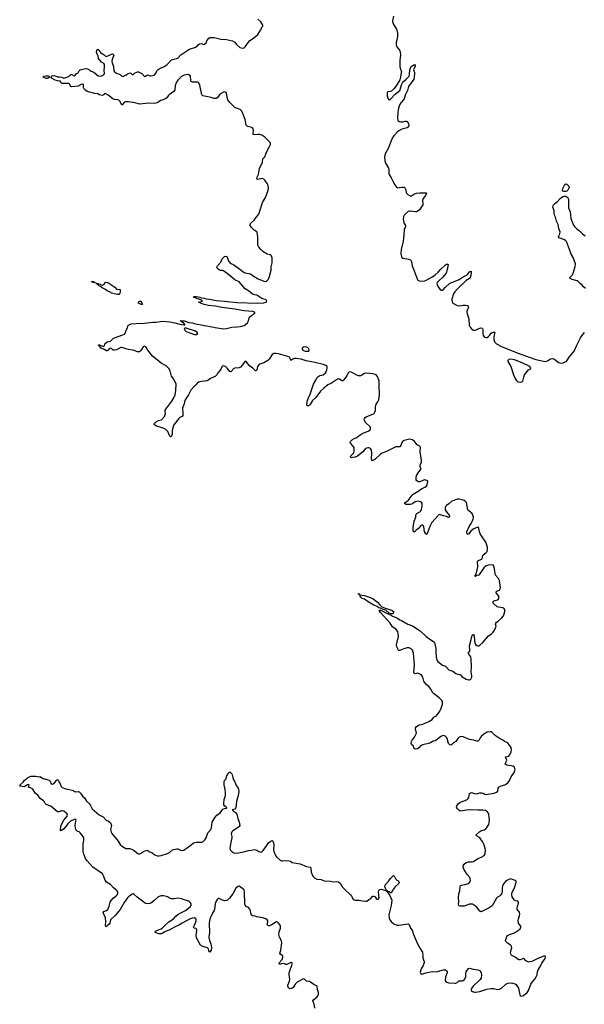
# Model space of a CAD drawing. Header units: inches. Extents: x 2221556 to 2384305, y 723442 to 892241.
# Tile 3 of 53: x 2237902 to 2248785, y 733164 to 752135. Entities that reach past the tile are written whole.
import ezdxf

# ---------------------------------------------------------------- set-up
doc = ezdxf.new("R2010")
doc.units = ezdxf.units.IN
doc.header["$MEASUREMENT"] = 0
for name, color, linetype in [('C2733', 7, 'Continuous'), ('C2734', 7, 'Continuous'), ('C2735', 7, 'Continuous'), ('C2743', 7, 'Continuous'), ('C2744', 7, 'Continuous'), ('C2745', 7, 'Continuous')]:
    doc.layers.add(name, color=color, linetype=linetype)

msp = doc.modelspace()

# ---------------------------------------------------------------- linework, layer by layer
at = {"layer": 'C2733', "color": 6, "elevation": 200}
msp.add_lwpolyline([(2240000, 735233), (2239983, 735217), (2239916, 735124), (2239837, 734990), (2239805, 734955), (2239750, 734878), (2239652, 734790), (2239639, 734730), (2239629, 734710), (2239585, 734675), (2239570, 734656), (2239560, 734660), (2239553, 734673), (2239564, 734750), (2239559, 734830), (2239528, 734888), (2239514, 734930), (2239525, 734950), (2239577, 734970), (2239599, 734990), (2239624, 735056), (2239645, 735130), (2239671, 735170), (2239706, 735210), (2239755, 735245), (2239781, 735270), (2239792, 735290), (2239792, 735330), (2239776, 735356), (2239710, 735408), (2239650, 735472), (2239574, 735514), (2239550, 735555), (2239520, 735640), (2239495, 735675), (2239310, 735807), (2239200, 735930), (2239172, 735970), (2239136, 736056), (2239128, 736108), (2239128, 736250), (2239139, 736330), (2239136, 736370), (2239121, 736401), (2239070, 736470), (2239050, 736484), (2239010, 736498), (2238995, 736510), (2238986, 736526), (2238976, 736570), (2238973, 736610), (2238977, 736663), (2238990, 736710), (2238983, 736723), (2238970, 736731), (2238950, 736725), (2238879, 736690), (2238824, 736636), (2238790, 736587), (2238750, 736545), (2238710, 736512), (2238690, 736505), (2238688, 736528), (2238696, 736590), (2238708, 736630), (2238752, 736710), (2238815, 736790), (2238823, 736810), (2238820, 736830), (2238816, 736836), (2238750, 736885), (2238730, 736892), (2238710, 736890), (2238655, 736870), (2238630, 736873), (2238502, 736982), (2238410, 737013), (2238393, 737030), (2238376, 737070), (2238364, 737084), (2238294, 737130), (2238252, 737192), (2238202, 737230), (2238158, 737310), (2238110, 737337), (2238066, 737350), (2238078, 737362), (2238086, 737386), (2238076, 737396), (2238050, 737394), (2237990, 737355), (2237910, 737365), (2237902, 737370), (2237909, 737390), (2237970, 737441), (2237996, 737484), (2238034, 737506), (2238050, 737525), (2238070, 737538), (2238123, 737557), (2238210, 737561), (2238270, 737547), (2238291, 737550), (2238356, 737516), (2238470, 737481), (2238490, 737465), (2238510, 737411), (2238530, 737403), (2238550, 737411), (2238575, 737430), (2238610, 737478), (2238630, 737498), (2238650, 737475), (2238658, 737450), (2238682, 737410), (2238700, 737360), (2238722, 737342), (2238790, 737317), (2238912, 737290), (2238930, 737283), (2238950, 737267), (2238970, 737261), (2238990, 737259), (2239030, 737267), (2239050, 737259), (2239075, 737235), (2239110, 737177), (2239150, 737144), (2239190, 737076), (2239250, 737026), (2239263, 737010), (2239296, 736930), (2239436, 736816), (2239510, 736773), (2239569, 736709), (2239611, 736690), (2239650, 736659), (2239666, 736630), (2239670, 736610), (2239653, 736530), (2239663, 736483), (2239675, 736455), (2239802, 736310), (2239841, 736241), (2239883, 736203), (2239950, 736165), (2240000, 736164)], dxfattribs=at)
at = {"layer": 'C2734', "color": 6, "elevation": 200}
for points in [[(2239334, 747066), (2239310, 747070), (2239303, 747083), (2239289, 747090), (2239307, 747093), (2239322, 747090), (2239324, 747084), (2239354, 747070), (2239350, 747069)], [(2239790, 746936), (2239830, 746942), (2239838, 746930), (2239836, 746890), (2239830, 746864), (2239810, 746838), (2239783, 746837), (2239670, 746867), (2239658, 746878), (2239590, 746910), (2239544, 746944), (2239493, 746970), (2239457, 746997), (2239426, 747010), (2239419, 747019), (2239399, 747030), (2239399, 747039), (2239389, 747049), (2239368, 747052), (2239410, 747051), (2239423, 747043), (2239450, 747039), (2239470, 747026), (2239490, 747023), (2239510, 747027), (2239524, 747035), (2239554, 747070), (2239565, 747075), (2239603, 747070), (2239739, 746979), (2239770, 746941)]]:
    msp.add_lwpolyline(points, close=True, dxfattribs=at)
msp.add_lwpolyline([(2240000, 745783), (2239950, 745790), (2239895, 745815), (2239870, 745821), (2239850, 745821), (2239770, 745777), (2239730, 745765), (2239704, 745770), (2239670, 745799), (2239650, 745804), (2239625, 745795), (2239607, 745770), (2239590, 745757), (2239570, 745756), (2239524, 745784), (2239490, 745792), (2239470, 745807), (2239443, 745843), (2239429, 745850), (2239424, 745870), (2239442, 745870), (2239510, 745835), (2239534, 745850), (2239544, 745890), (2239550, 745898), (2239589, 745930), (2239650, 745943), (2239701, 745990), (2239730, 746008), (2239890, 746061), (2239922, 746078), (2239939, 746101), (2239956, 746150), (2239982, 746198), (2239996, 746250), (2240000, 746252)], dxfattribs=at)
at = {"layer": 'C2735', "color": 6, "elevation": 200}
msp.add_lwpolyline([(2240000, 750550), (2239990, 750551), (2239950, 750553), (2239930, 750550), (2239918, 750542), (2239870, 750489), (2239837, 750557), (2239810, 750582), (2239790, 750590), (2239730, 750598), (2239695, 750610), (2239610, 750680), (2239550, 750715), (2239532, 750708), (2239522, 750690), (2239490, 750677), (2239442, 750690), (2239406, 750706), (2239350, 750712), (2239204, 750750), (2239149, 750790), (2239133, 750830), (2239130, 750878), (2239114, 750895), (2239090, 750889), (2239026, 750854), (2238903, 750843), (2238884, 750850), (2238868, 750888), (2238850, 750904), (2238723, 750903), (2238709, 750910), (2238702, 750922), (2238689, 750930), (2238686, 750950), (2238630, 750955), (2238588, 750968), (2238514, 751010), (2238506, 751030), (2238530, 751053), (2238570, 751057), (2238630, 751034), (2238670, 751037), (2238710, 751030), (2238750, 751011), (2238850, 751038), (2238890, 751082), (2238910, 751078), (2238950, 751056), (2238973, 751067), (2239000, 751100), (2239030, 751112), (2239049, 751150), (2239069, 751170), (2239170, 751196), (2239210, 751190), (2239250, 751170), (2239259, 751159), (2239282, 751142), (2239330, 751123), (2239414, 751054), (2239453, 751047), (2239485, 751055), (2239510, 751068), (2239530, 751087), (2239535, 751105), (2239530, 751150), (2239538, 751230), (2239537, 751270), (2239527, 751290), (2239479, 751319), (2239424, 751390), (2239413, 751430), (2239387, 751490), (2239384, 751510), (2239390, 751539), (2239410, 751565), (2239430, 751552), (2239439, 751530), (2239460, 751500), (2239483, 751483), (2239510, 751473), (2239530, 751461), (2239554, 751434), (2239570, 751426), (2239590, 751431), (2239670, 751471), (2239690, 751475), (2239710, 751458), (2239715, 751450), (2239713, 751430), (2239687, 751373), (2239680, 751330), (2239683, 751303), (2239711, 751230), (2239719, 751150), (2239730, 751130), (2239770, 751104), (2239840, 751080), (2239870, 751046), (2239890, 751041), (2239930, 751061), (2239950, 751066), (2239978, 751090), (2240000, 751099)], dxfattribs=at)
msp.add_lwpolyline([(2238430, 751004), (2238410, 751005), (2238355, 751030), (2238358, 751042), (2238366, 751050), (2238410, 751056), (2238454, 751054), (2238465, 751050), (2238482, 751030), (2238450, 751009)], close=True, dxfattribs=at)
at = {"layer": 'C2743', "color": 6, "elevation": 200}
for points in [[(2240000, 736164), (2240024, 736164), (2240090, 736137), (2240110, 736127), (2240161, 736081), (2240190, 736066), (2240210, 736065), (2240230, 736071), (2240290, 736111), (2240350, 736131), (2240370, 736125), (2240402, 736102), (2240450, 736087), (2240494, 736050), (2240517, 736037), (2240550, 736027), (2240590, 736027), (2240627, 736033), (2240750, 736068), (2240789, 736090), (2240850, 736137), (2240930, 736159), (2240950, 736159), (2240990, 736137), (2241030, 736125), (2241067, 736133), (2241206, 736234), (2241250, 736274), (2241310, 736290), (2241410, 736288), (2241430, 736296), (2241470, 736334), (2241494, 736370), (2241531, 736470), (2241590, 736539), (2241606, 736610), (2241614, 736670), (2241669, 736771), (2241704, 736810), (2241767, 736853), (2241816, 736924), (2241850, 736937), (2241890, 736941), (2241894, 736946), (2241895, 736950), (2241850, 736990), (2241839, 737010), (2241836, 737030), (2241841, 737110), (2241866, 737190), (2241871, 737230), (2241865, 737310), (2241845, 737390), (2241840, 737450), (2241850, 737476), (2241881, 737510), (2241893, 737570), (2241924, 737610), (2241930, 737631), (2241950, 737645), (2241990, 737605), (2242000, 737590), (2242010, 737531), (2242024, 737490), (2242042, 737462), (2242070, 737391), (2242111, 737330), (2242117, 737310), (2242124, 737270), (2242121, 737210), (2242080, 737070), (2242071, 736949), (2242050, 736921), (2241998, 736910), (2242007, 736907), (2242017, 736890), (2242039, 736879), (2242071, 736851), (2242088, 736828), (2242106, 736746), (2242135, 736670), (2242142, 736610), (2242131, 736590), (2242111, 736570), (2242010, 736509), (2241991, 736490), (2241982, 736470), (2241980, 736450), (2241994, 736394), (2241993, 736370), (2241970, 736289), (2241953, 736173), (2241962, 736142), (2241990, 736105), (2242030, 736082), (2242090, 736078), (2242218, 736102), (2242310, 736125), (2242370, 736132), (2242430, 736144), (2242470, 736133), (2242510, 736106), (2242550, 736097), (2242570, 736104), (2242590, 736119), (2242653, 736207), (2242690, 736270), (2242730, 736302), (2242770, 736319), (2242784, 736304), (2242794, 736274), (2242798, 736230), (2242796, 736144), (2242802, 736110), (2242830, 736034), (2242850, 736002), (2242923, 735943), (2242950, 735930), (2242970, 735927), (2243050, 735932), (2243090, 735929), (2243119, 735919), (2243156, 735896), (2243310, 735870), (2243430, 735822), (2243503, 735803), (2243514, 735790), (2243517, 735710), (2243550, 735631), (2243582, 735602), (2243630, 735572), (2243710, 735567), (2243770, 735542), (2243890, 735535), (2243950, 735524), (2244012, 735532), (2244050, 735523), (2244086, 735490), (2244104, 735444), (2244121, 735421), (2244170, 735378), (2244278, 735270), (2244296, 735250), (2244330, 735190), (2244350, 735178), (2244370, 735173), (2244448, 735168), (2244510, 735155), (2244570, 735149), (2244590, 735154), (2244630, 735184), (2244670, 735204), (2244710, 735245), (2244730, 735249), (2244751, 735232), (2244770, 735202), (2244790, 735190), (2244810, 735191), (2244830, 735214), (2244820, 735330), (2244825, 735355), (2244845, 735375), (2244870, 735380), (2244957, 735357), (2244961, 735350), (2244979, 735341), (2244982, 735350), (2244965, 735365), (2244967, 735370), (2244947, 735407), (2244942, 735430), (2244945, 735455), (2244954, 735470), (2245020, 735540), (2245050, 735590), (2245110, 735646), (2245128, 735628), (2245150, 735578), (2245170, 735558), (2245192, 735550), (2245210, 735532), (2245218, 735510), (2245211, 735490), (2245136, 735424), (2245119, 735401), (2245084, 735350), (2245070, 735309), (2245050, 735309), (2245024, 735330), (2244990, 735344), (2244981, 735339), (2244982, 735330), (2245039, 735259), (2245074, 735170), (2245062, 735070), (2245018, 734890), (2245024, 734824), (2245038, 734790), (2245062, 734762), (2245116, 734716), (2245170, 734688), (2245212, 734688), (2245390, 734713), (2245410, 734701), (2245435, 734630), (2245466, 734590), (2245476, 734570), (2245491, 734510), (2245568, 734330), (2245619, 734239), (2245656, 734190), (2245664, 734170), (2245674, 734090), (2245674, 734050), (2245695, 733990), (2245695, 733970), (2245692, 733950), (2245676, 733910), (2245638, 733850), (2245631, 733830), (2245622, 733782), (2245631, 733751), (2245650, 733746), (2245730, 733773), (2245850, 733797), (2245930, 733792), (2246070, 733826), (2246106, 733825), (2246131, 733810), (2246142, 733790), (2246144, 733770), (2246108, 733690), (2246103, 733630), (2246110, 733612), (2246138, 733590), (2246175, 733575), (2246290, 733569), (2246310, 733573), (2246335, 733585), (2246363, 733617), (2246430, 733616), (2246450, 733620), (2246470, 733633), (2246490, 733661), (2246502, 733690), (2246502, 733750), (2246510, 733790), (2246550, 733856), (2246570, 733861), (2246643, 733843), (2246730, 733831), (2246770, 733814), (2246797, 733770), (2246802, 733730), (2246794, 733670), (2246770, 733636), (2246642, 733510), (2246611, 733470), (2246601, 733450), (2246606, 733430), (2246630, 733408), (2246670, 733395), (2246690, 733395), (2246770, 733411), (2246905, 733455), (2246990, 733471), (2247034, 733470), (2247110, 733446), (2247150, 733456), (2247186, 733474), (2247270, 733551), (2247310, 733571), (2247375, 733575), (2247410, 733571), (2247450, 733558), (2247470, 733545), (2247493, 733513), (2247513, 733473), (2247531, 733410), (2247543, 733343), (2247551, 733331), (2247570, 733321), (2247610, 733334), (2247686, 733394), (2247710, 733427), (2247754, 733550), (2247784, 733596), (2247831, 733650), (2247859, 733690), (2247878, 733730), (2247885, 733790), (2247895, 733825), (2247944, 733910), (2247963, 733957), (2248030, 734049), (2248039, 734070), (2248032, 734092), (2248003, 734090), (2247890, 734044), (2247770, 733987), (2247730, 733979), (2247710, 733978), (2247670, 733994), (2247649, 734010), (2247630, 734036), (2247610, 734045), (2247550, 734021), (2247530, 734021), (2247510, 734028), (2247450, 734070), (2247390, 734104), (2247378, 734118), (2247370, 734130), (2247365, 734170), (2247383, 734230), (2247385, 734250), (2247379, 734279), (2247373, 734293), (2247355, 734310), (2247302, 734342), (2247272, 734372), (2247266, 734390), (2247269, 734410), (2247290, 734468), (2247307, 734490), (2247341, 734510), (2247436, 734544), (2247516, 734590), (2247550, 734618), (2247561, 734650), (2247559, 734670), (2247529, 734709), (2247519, 734730), (2247511, 734770), (2247513, 734810), (2247536, 734870), (2247542, 734910), (2247536, 734936), (2247493, 734990), (2247490, 735008), (2247497, 735050), (2247514, 735110), (2247514, 735134), (2247503, 735150), (2247450, 735159), (2247430, 735174), (2247397, 735237), (2247386, 735270), (2247386, 735294), (2247395, 735325), (2247436, 735410), (2247471, 735510), (2247470, 735536), (2247453, 735550), (2247370, 735579), (2247330, 735568), (2247290, 735548), (2247267, 735530), (2247232, 735490), (2247209, 735449), (2247200, 735410), (2247202, 735330), (2247190, 735295), (2247174, 735270), (2247152, 735248), (2247114, 735226), (2247094, 735206), (2247010, 735064), (2246950, 735023), (2246810, 734950), (2246790, 734947), (2246770, 734960), (2246704, 735044), (2246670, 735070), (2246630, 735093), (2246610, 735096), (2246570, 735092), (2246470, 735056), (2246432, 735052), (2246392, 735052), (2246370, 735061), (2246363, 735070), (2246361, 735090), (2246364, 735130), (2246360, 735230), (2246367, 735290), (2246385, 735350), (2246392, 735428), (2246401, 735450), (2246418, 735462), (2246490, 735469), (2246548, 735492), (2246572, 735510), (2246586, 735530), (2246591, 735550), (2246586, 735590), (2246576, 735610), (2246524, 735664), (2246461, 735770), (2246447, 735810), (2246450, 735830), (2246470, 735864), (2246506, 735894), (2246550, 735907), (2246610, 735909), (2246650, 735918), (2246670, 735928), (2246730, 735976), (2246827, 736013), (2246851, 736028), (2246860, 736040), (2246872, 736068), (2246877, 736130), (2246872, 736170), (2246849, 736250), (2246828, 736290), (2246771, 736371), (2246750, 736386), (2246704, 736410), (2246698, 736430), (2246770, 736496), (2246792, 736508), (2246855, 736525), (2246891, 736549), (2246944, 736630), (2246953, 736667), (2246956, 736710), (2246952, 736772), (2246942, 736830), (2246918, 736870), (2246878, 736898), (2246830, 736907), (2246730, 736903), (2246610, 736911), (2246515, 736905), (2246390, 736888), (2246364, 736904), (2246338, 736930), (2246328, 736950), (2246324, 736970), (2246326, 736990), (2246352, 737028), (2246387, 737053), (2246414, 737066), (2246490, 737090), (2246529, 737111), (2246548, 737130), (2246557, 737150), (2246573, 737227), (2246590, 737241), (2246610, 737244), (2246670, 737224), (2246710, 737219), (2246770, 737236), (2246810, 737241), (2246835, 737235), (2246870, 737212), (2246890, 737209), (2246970, 737217), (2247050, 737234), (2247093, 737250), (2247118, 737270), (2247124, 737330), (2247138, 737350), (2247185, 737375), (2247252, 737390), (2247287, 737410), (2247308, 737430), (2247343, 737477), (2247376, 737544), (2247430, 737630), (2247447, 737670), (2247449, 737689), (2247446, 737710), (2247436, 737730), (2247410, 737752), (2247381, 737761), (2247291, 737771), (2247270, 737781), (2247262, 737790), (2247263, 737810), (2247286, 737850), (2247291, 737870), (2247266, 737930), (2247330, 737946), (2247351, 737970), (2247374, 738030), (2247379, 738070), (2247373, 738110), (2247320, 738190), (2247310, 738198), (2247292, 738210), (2247246, 738226), (2247214, 738250), (2247160, 738280), (2247066, 738346), (2247010, 738400), (2246990, 738412), (2246970, 738416), (2246914, 738406), (2246850, 738370), (2246796, 738324), (2246779, 738301), (2246753, 738247), (2246730, 738236), (2246710, 738234), (2246650, 738251), (2246570, 738265), (2246450, 738317), (2246410, 738322), (2246370, 738308), (2246350, 738288), (2246311, 738229), (2246261, 738199), (2246230, 738167), (2246210, 738155), (2246190, 738162), (2246170, 738189), (2246142, 738282), (2246127, 738307), (2246095, 738335), (2246070, 738340), (2246030, 738328), (2246010, 738315), (2245930, 738252), (2245910, 738241), (2245870, 738232), (2245806, 738194), (2245674, 738166), (2245650, 738157), (2245630, 738142), (2245597, 738103), (2245571, 738089), (2245530, 738080), (2245507, 738090), (2245496, 738110), (2245490, 738135), (2245454, 738170), (2245449, 738190), (2245457, 738230), (2245466, 738250), (2245510, 738310), (2245553, 738390), (2245532, 738470), (2245532, 738490), (2245542, 738510), (2245569, 738530), (2245610, 738549), (2245670, 738564), (2245790, 738613), (2245855, 738650), (2245883, 738697), (2245936, 738724), (2245987, 738790), (2246017, 738850), (2246051, 738949), (2246054, 738990), (2246044, 739010), (2245990, 739066), (2245930, 739115), (2245877, 739150), (2245859, 739170), (2245834, 739230), (2245786, 739286), (2245742, 739322), (2245693, 739390), (2245672, 739470), (2245650, 739501), (2245630, 739519), (2245590, 739538), (2245570, 739543), (2245530, 739534), (2245510, 739536), (2245497, 739550), (2245512, 739710), (2245492, 739930), (2245472, 739990), (2245462, 740000)], [(2245274, 740000), (2245230, 739979), (2245210, 739983), (2245202, 739990), (2245197, 740000)], [(2245923, 740000), (2245924, 739930), (2245936, 739816), (2245947, 739790), (2245964, 739770), (2246050, 739701), (2246070, 739689), (2246110, 739677), (2246171, 739610), (2246190, 739600), (2246250, 739580), (2246310, 739539), (2246330, 739530), (2246381, 739521), (2246399, 739510), (2246430, 739476), (2246510, 739430), (2246550, 739418), (2246570, 739418), (2246596, 739430), (2246618, 739470), (2246619, 739490), (2246604, 739570), (2246609, 739671), (2246606, 739810), (2246597, 739857), (2246558, 739910), (2246547, 739933), (2246552, 739950), (2246575, 739970), (2246579, 739990), (2246578, 740000)], [(2243593, 733090), (2243578, 733170), (2243557, 733210), (2243552, 733230), (2243564, 733250), (2243633, 733307), (2243651, 733329), (2243660, 733350), (2243661, 733390), (2243640, 733450), (2243634, 733510), (2243570, 733546), (2243510, 733592), (2243490, 733600), (2243430, 733607), (2243390, 733650), (2243370, 733652), (2243250, 733590), (2243221, 733559), (2243170, 733487), (2243150, 733470), (2243110, 733465), (2243090, 733473), (2243082, 733482), (2243073, 733510), (2243072, 733530), (2243103, 733610), (2243109, 733649), (2243094, 733730), (2243096, 733770), (2243120, 733850), (2243150, 733913), (2243157, 733950), (2243150, 733967), (2243130, 733972), (2243079, 733941), (2243050, 733931), (2243030, 733930), (2242990, 733950), (2242950, 733945), (2242910, 733933), (2242901, 733941), (2242901, 733950), (2242911, 733970), (2242958, 734030), (2242976, 734070), (2242971, 734091), (2242929, 734130), (2242918, 734150), (2242938, 734210), (2242956, 734350), (2242949, 734389), (2242910, 734456), (2242898, 734510), (2242903, 734557), (2242930, 734630), (2242930, 734672), (2242921, 734690), (2242890, 734726), (2242870, 734745), (2242850, 734751), (2242750, 734687), (2242716, 734676), (2242698, 734678), (2242679, 734690), (2242675, 734710), (2242686, 734750), (2242686, 734770), (2242675, 734790), (2242649, 734809), (2242590, 734833), (2242470, 734848), (2242440, 734860), (2242387, 734870), (2242370, 734881), (2242363, 734890), (2242352, 734970), (2242339, 734999), (2242310, 735028), (2242270, 735051), (2242251, 735071), (2242243, 735090), (2242244, 735170), (2242235, 735255), (2242238, 735330), (2242230, 735367), (2242150, 735430), (2242130, 735437), (2242110, 735432), (2242070, 735403), (2242010, 735293), (2241949, 735210), (2241910, 735172), (2241890, 735163), (2241850, 735158), (2241808, 735168), (2241750, 735200), (2241730, 735200), (2241710, 735181), (2241689, 735150), (2241672, 735108), (2241657, 734990), (2241650, 734970), (2241624, 734930), (2241584, 734850), (2241569, 734810), (2241553, 734730), (2241562, 734538), (2241545, 734470), (2241546, 734450), (2241560, 734390), (2241587, 734330), (2241599, 734250), (2241593, 734207), (2241570, 734169), (2241550, 734194), (2241538, 734230), (2241523, 734250), (2241501, 734261), (2241430, 734279), (2241390, 734306), (2241314, 734430), (2241307, 734450), (2241303, 734483), (2241315, 734590), (2241312, 734612), (2241303, 734623), (2241269, 734630), (2241259, 734639), (2241255, 734650), (2241269, 734690), (2241300, 734750), (2241304, 734770), (2241304, 734790), (2241296, 734810), (2241271, 734831), (2241230, 734826), (2241190, 734809), (2241036, 734730), (2240984, 734696), (2240886, 734650), (2240786, 734590), (2240725, 734575), (2240697, 734563), (2240650, 734527), (2240630, 734520), (2240583, 734523), (2240515, 734550), (2240521, 734570), (2240559, 734590), (2240630, 734617), (2240650, 734632), (2240708, 734690), (2240777, 734750), (2240868, 734812), (2240910, 734859), (2240950, 734894), (2240998, 734922), (2241096, 734970), (2241190, 735041), (2241206, 735070), (2241206, 735090), (2241198, 735110), (2241177, 735137), (2241153, 735153), (2241090, 735167), (2241019, 735199), (2240950, 735209), (2240870, 735197), (2240830, 735197), (2240790, 735209), (2240750, 735236), (2240730, 735244), (2240673, 735253), (2240630, 735251), (2240590, 735242), (2240564, 735230), (2240490, 735157), (2240430, 735114), (2240410, 735104), (2240370, 735098), (2240330, 735109), (2240296, 735130), (2240167, 735227), (2240110, 735281), (2240090, 735292), (2240070, 735288), (2240018, 735250), (2240000, 735233)]]:
    msp.add_lwpolyline(points, dxfattribs=at)
at = {"layer": 'C2744', "color": 6, "elevation": 200}
for points in [[(2240000, 746252), (2240050, 746274), (2240150, 746283), (2240310, 746289), (2240470, 746307), (2240531, 746309), (2240610, 746323), (2240670, 746324), (2240793, 746313), (2240893, 746293), (2240990, 746266), (2241066, 746254), (2241082, 746258), (2241086, 746270), (2241074, 746274), (2241020, 746320), (2240998, 746330), (2241006, 746334), (2241072, 746330), (2241163, 746303), (2241230, 746293), (2241263, 746283), (2241461, 746241), (2241610, 746219), (2241670, 746204), (2241830, 746181), (2241890, 746183), (2241992, 746208), (2242090, 746220), (2242150, 746222), (2242230, 746244), (2242257, 746263), (2242290, 746295), (2242309, 746330), (2242324, 746390), (2242334, 746406), (2242376, 746444), (2242421, 746470), (2242439, 746490), (2242395, 746510), (2242230, 746526), (2242050, 746559), (2241795, 746590), (2241675, 746615), (2241544, 746630), (2241459, 746650), (2241389, 746670), (2241370, 746685), (2241346, 746690), (2241426, 746710), (2241408, 746730), (2241352, 746752), (2241330, 746756), (2241290, 746777), (2241265, 746785), (2241255, 746790), (2241261, 746799), (2241310, 746799), (2241371, 746790), (2241399, 746779), (2241461, 746770), (2241499, 746759), (2241563, 746750), (2241690, 746723), (2241848, 746712), (2242087, 746687), (2242490, 746673), (2242610, 746681), (2242653, 746690), (2242664, 746710), (2242655, 746735), (2242570, 746764), (2242490, 746817), (2242470, 746826), (2242430, 746832), (2242389, 746849), (2242310, 746912), (2242250, 746947), (2242130, 747081), (2242050, 747125), (2242010, 747153), (2241936, 747216), (2241830, 747296), (2241810, 747304), (2241765, 747305), (2241725, 747325), (2241707, 747347), (2241704, 747364), (2241712, 747390), (2241778, 747462), (2241804, 747530), (2241848, 747570), (2241876, 747576), (2241894, 747570), (2241926, 747486), (2241961, 747441), (2242030, 747409), (2242118, 747350), (2242226, 747266), (2242250, 747258), (2242350, 747239), (2242424, 747184), (2242501, 747141), (2242610, 747097), (2242650, 747093), (2242690, 747130), (2242712, 747168), (2242752, 747310), (2242749, 747370), (2242766, 747450), (2242771, 747491), (2242767, 747547), (2242758, 747578), (2242750, 747593), (2242730, 747607), (2242670, 747618), (2242590, 747668), (2242550, 747704), (2242511, 747751), (2242498, 747778), (2242491, 747810), (2242490, 747950), (2242477, 748037), (2242470, 748050), (2242420, 748080), (2242370, 748131), (2242347, 748170), (2242344, 748190), (2242350, 748210), (2242422, 748270), (2242470, 748344), (2242510, 748387), (2242585, 748615), (2242638, 748710), (2242691, 748850), (2242696, 748896), (2242690, 748938), (2242670, 748979), (2242630, 749041), (2242610, 749060), (2242573, 749073), (2242495, 749055), (2242481, 749061), (2242472, 749072), (2242473, 749090), (2242507, 749153), (2242515, 749230), (2242526, 749270), (2242585, 749390), (2242589, 749451), (2242627, 749490), (2242663, 749597), (2242720, 749690), (2242735, 749730), (2242735, 749750), (2242727, 749770), (2242693, 749810), (2242627, 749870), (2242570, 749907), (2242530, 749921), (2242490, 749922), (2242430, 749915), (2242405, 749925), (2242402, 749950), (2242411, 749990), (2242409, 750000)], [(2245222, 750000), (2245202, 749990), (2245175, 749970), (2245117, 749903), (2245090, 749865), (2245073, 749830), (2245004, 749650), (2244945, 749550), (2244933, 749490), (2244937, 749430), (2244946, 749386), (2245010, 749271), (2245016, 749250), (2245016, 749170), (2245022, 749150), (2245064, 749090), (2245099, 749010), (2245134, 748950), (2245170, 748902), (2245190, 748893), (2245270, 748910), (2245311, 748910), (2245330, 748891), (2245337, 748877), (2245349, 748810), (2245356, 748790), (2245384, 748764), (2245430, 748744), (2245456, 748744), (2245510, 748780), (2245550, 748793), (2245610, 748799), (2245730, 748801), (2245739, 748799), (2245746, 748790), (2245725, 748750), (2245676, 748690), (2245669, 748650), (2245675, 748590), (2245672, 748570), (2245608, 748470), (2245582, 748450), (2245550, 748436), (2245530, 748434), (2245430, 748446), (2245410, 748446), (2245390, 748439), (2245330, 748390), (2245314, 748370), (2245299, 748341), (2245294, 748290), (2245307, 748227), (2245310, 748210), (2245338, 748170), (2245339, 748150), (2245314, 748090), (2245309, 747990), (2245296, 747870), (2245257, 747710), (2245250, 747630), (2245260, 747570), (2245270, 747550), (2245290, 747538), (2245404, 747524), (2245430, 747511), (2245440, 747500), (2245453, 747473), (2245466, 747390), (2245486, 747346), (2245560, 747140), (2245574, 747114), (2245603, 747103), (2245670, 747095), (2245710, 747104), (2245846, 747174), (2245910, 747218), (2245970, 747270), (2246010, 747323), (2246110, 747410), (2246130, 747423), (2246147, 747427), (2246159, 747419), (2246163, 747410), (2246145, 747355), (2246128, 747270), (2246119, 747250), (2246054, 747166), (2245984, 747110), (2245948, 747070), (2245944, 747050), (2245947, 747030), (2245966, 746990), (2246002, 746942), (2246030, 746924), (2246050, 746922), (2246070, 746936), (2246104, 746976), (2246190, 747056), (2246213, 747067), (2246330, 747108), (2246375, 747130), (2246450, 747180), (2246524, 747216), (2246538, 747230), (2246570, 747275), (2246590, 747287), (2246601, 747280), (2246605, 747265), (2246597, 747203), (2246587, 747170), (2246570, 747149), (2246510, 747110), (2246341, 746950), (2246290, 746890), (2246266, 746850), (2246232, 746752), (2246229, 746730), (2246236, 746696), (2246250, 746675), (2246331, 746630), (2246370, 746620), (2246450, 746634), (2246493, 746633), (2246530, 746626), (2246548, 746610), (2246550, 746590), (2246532, 746550), (2246521, 746510), (2246524, 746470), (2246558, 746370), (2246563, 746250), (2246583, 746210), (2246610, 746177), (2246650, 746152), (2246670, 746149), (2246770, 746194), (2246790, 746197), (2246814, 746194), (2246824, 746184), (2246828, 746170), (2246826, 746090), (2246836, 746050), (2246861, 746021), (2246890, 746010), (2246910, 746014), (2246939, 746030), (2246958, 746050), (2246987, 746093), (2247010, 746110), (2247037, 746117), (2247056, 746116), (2247062, 746110), (2247044, 746056), (2247040, 746030), (2247040, 745970), (2247053, 745930), (2247094, 745890), (2247190, 745838), (2247490, 745717), (2247830, 745597), (2247910, 745572), (2248028, 745552), (2248077, 745563), (2248130, 745599), (2248170, 745604), (2248210, 745591), (2248287, 745527), (2248330, 745515), (2248375, 745525), (2248430, 745547), (2248450, 745562), (2248494, 745630), (2248589, 745751), (2248631, 745850), (2248713, 746007), (2248735, 746045), (2248787, 746110)], [(2248810, 746954), (2248770, 746986), (2248742, 747022), (2248704, 747050), (2248668, 747090), (2248650, 747104), (2248549, 747129), (2248512, 747150), (2248506, 747170), (2248550, 747210), (2248571, 747250), (2248610, 747381), (2248612, 747430), (2248568, 747550), (2248530, 747616), (2248501, 747710), (2248440, 747860), (2248421, 747881), (2248390, 747898), (2248297, 747930), (2248288, 747948), (2248294, 747970), (2248316, 748010), (2248317, 748050), (2248296, 748110), (2248281, 748190), (2248251, 748250), (2248228, 748328), (2248207, 748370), (2248201, 748410), (2248204, 748450), (2248181, 748530), (2248185, 748555), (2248193, 748570), (2248210, 748587), (2248269, 748631), (2248322, 748690), (2248372, 748728), (2248405, 748735), (2248430, 748733), (2248450, 748724), (2248468, 748710), (2248482, 748670), (2248483, 748610), (2248477, 748550), (2248482, 748510), (2248511, 748430), (2248526, 748306), (2248576, 748176), (2248595, 748150), (2248643, 748103), (2248690, 748065), (2248748, 748008), (2248801, 747970)], [(2246578, 740000), (2246571, 740070), (2246606, 740190), (2246616, 740250), (2246630, 740283), (2246650, 740296), (2246664, 740264), (2246665, 740170), (2246675, 740130), (2246690, 740097), (2246710, 740076), (2246730, 740069), (2246750, 740071), (2246770, 740081), (2246830, 740136), (2246938, 740262), (2246990, 740296), (2247030, 740335), (2247053, 740370), (2247081, 740430), (2247083, 740450), (2247075, 740490), (2247077, 740510), (2247092, 740528), (2247132, 740550), (2247190, 740601), (2247224, 740650), (2247242, 740690), (2247251, 740729), (2247250, 740770), (2247236, 740796), (2247210, 740805), (2247130, 740813), (2247102, 740822), (2247038, 740878), (2247030, 740890), (2247026, 740910), (2247037, 740930), (2247050, 740938), (2247110, 740955), (2247130, 740970), (2247140, 740990), (2247140, 741010), (2247134, 741030), (2247084, 741090), (2247083, 741110), (2247098, 741122), (2247150, 741144), (2247165, 741170), (2247167, 741193), (2247152, 741330), (2247130, 741370), (2247073, 741433), (2247047, 741587), (2247030, 741634), (2246930, 741625), (2246890, 741610), (2246850, 741572), (2246750, 741435), (2246702, 741418), (2246690, 741408), (2246684, 741410), (2246684, 741430), (2246696, 741444), (2246706, 741474), (2246731, 741590), (2246729, 741690), (2246734, 741706), (2246745, 741715), (2246790, 741733), (2246810, 741749), (2246821, 741770), (2246830, 741810), (2246838, 741822), (2246896, 741870), (2246910, 741889), (2246921, 741930), (2246921, 741970), (2246888, 742070), (2246813, 742173), (2246780, 742230), (2246767, 742267), (2246753, 742333), (2246742, 742350), (2246730, 742355), (2246710, 742350), (2246643, 742317), (2246598, 742282), (2246550, 742219), (2246530, 742222), (2246527, 742227), (2246521, 742250), (2246523, 742270), (2246568, 742372), (2246607, 742430), (2246630, 742480), (2246641, 742510), (2246646, 742550), (2246632, 742610), (2246619, 742630), (2246558, 742670), (2246542, 742690), (2246514, 742830), (2246490, 742860), (2246470, 742871), (2246430, 742883), (2246370, 742896), (2246343, 742897), (2246230, 742860), (2246173, 742807), (2246130, 742776), (2246110, 742753), (2246104, 742736), (2246105, 742690), (2246126, 742650), (2246182, 742590), (2246189, 742570), (2246186, 742554), (2246170, 742546), (2246130, 742564), (2246070, 742575), (2246010, 742597), (2245990, 742598), (2245970, 742585), (2245848, 742450), (2245810, 742370), (2245750, 742216), (2245730, 742230), (2245706, 742270), (2245697, 742310), (2245691, 742371), (2245670, 742398), (2245650, 742394), (2245630, 742383), (2245589, 742331), (2245541, 742299), (2245510, 742268), (2245490, 742269), (2245484, 742310), (2245486, 742350), (2245508, 742470), (2245539, 742550), (2245535, 742590), (2245543, 742610), (2245556, 742623), (2245612, 742650), (2245636, 742670), (2245647, 742690), (2245661, 742770), (2245658, 742810), (2245647, 742830), (2245630, 742845), (2245576, 742856), (2245550, 742854), (2245510, 742841), (2245471, 742809), (2245430, 742794), (2245354, 742794), (2245322, 742810), (2245333, 742830), (2245390, 742874), (2245465, 742975), (2245484, 742996), (2245580, 743050), (2245644, 743096), (2245710, 743128), (2245741, 743150), (2245759, 743181), (2245770, 743230), (2245760, 743250), (2245750, 743257), (2245710, 743268), (2245670, 743258), (2245612, 743228), (2245590, 743230), (2245554, 743250), (2245544, 743270), (2245542, 743310), (2245552, 743350), (2245595, 743425), (2245631, 743470), (2245635, 743490), (2245624, 743524), (2245624, 743550), (2245647, 743610), (2245648, 743650), (2245622, 743810), (2245630, 743890), (2245615, 743915), (2245563, 743943), (2245510, 744010), (2245470, 744037), (2245430, 744050), (2245390, 744047), (2245310, 744024), (2245290, 744014), (2245270, 743990), (2245249, 743931), (2245230, 743908), (2245210, 743902), (2245150, 743902), (2245125, 743895), (2244970, 743817), (2244890, 743784), (2244857, 743763), (2244750, 743663), (2244710, 743639), (2244690, 743642), (2244681, 743670), (2244687, 743790), (2244680, 743840), (2244661, 743870), (2244630, 743886), (2244610, 743887), (2244570, 743870), (2244513, 743807), (2244410, 743722), (2244370, 743705), (2244318, 743702), (2244290, 743696), (2244282, 743702), (2244278, 743710), (2244284, 743730), (2244341, 743790), (2244350, 743830), (2244350, 743870), (2244346, 743890), (2244325, 743925), (2244277, 743977), (2244272, 743990), (2244278, 744010), (2244320, 744050), (2244398, 744082), (2244465, 744135), (2244524, 744170), (2244632, 744210), (2244654, 744230), (2244664, 744250), (2244666, 744270), (2244655, 744290), (2244572, 744370), (2244546, 744410), (2244544, 744437), (2244546, 744454), (2244558, 744470), (2244590, 744487), (2244710, 744535), (2244732, 744550), (2244750, 744570), (2244763, 744610), (2244762, 744670), (2244767, 744710), (2244776, 744730), (2244807, 744773), (2244823, 744810), (2244839, 744910), (2244840, 744950), (2244830, 745050), (2244830, 745170), (2244819, 745210), (2244797, 745257), (2244770, 745289), (2244756, 745296), (2244709, 745310), (2244590, 745324), (2244550, 745317), (2244495, 745285), (2244470, 745276), (2244433, 745273), (2244410, 745280), (2244290, 745346), (2244250, 745347), (2244230, 745329), (2244206, 745274), (2244182, 745238), (2244150, 745195), (2244130, 745177), (2244110, 745174), (2244068, 745208), (2244050, 745212), (2244030, 745207), (2243910, 745132), (2243843, 745097), (2243762, 745038), (2243701, 744979), (2243610, 744857), (2243543, 744797), (2243510, 744734), (2243491, 744710), (2243470, 744697), (2243450, 744694), (2243437, 744710), (2243436, 744730), (2243450, 744796), (2243469, 744850), (2243502, 744918), (2243568, 745110), (2243607, 745190), (2243630, 745232), (2243650, 745255), (2243690, 745279), (2243750, 745293), (2243796, 745330), (2243811, 745350), (2243823, 745390), (2243830, 745430), (2243826, 745450), (2243804, 745470), (2243750, 745490), (2243590, 745530), (2243425, 745565), (2243330, 745591), (2243234, 745606), (2243194, 745606), (2243166, 745594), (2243150, 745579), (2243130, 745570), (2243116, 745610), (2243103, 745630), (2243068, 745648), (2242890, 745697), (2242836, 745704), (2242798, 745702), (2242770, 745686), (2242710, 745595), (2242686, 745570), (2242610, 745523), (2242530, 745495), (2242510, 745483), (2242488, 745450), (2242476, 745390), (2242464, 745376), (2242450, 745372), (2242390, 745430), (2242339, 745459), (2242270, 745551), (2242250, 745554), (2242230, 745532), (2242198, 745482), (2242159, 745441), (2242130, 745428), (2242050, 745421), (2242030, 745414), (2241970, 745352), (2241950, 745359), (2241902, 745422), (2241870, 745450), (2241830, 745463), (2241810, 745459), (2241795, 745445), (2241772, 745388), (2241730, 745339), (2241699, 745290), (2241670, 745263), (2241581, 745219), (2241530, 745184), (2241510, 745177), (2241370, 745160), (2241350, 745154), (2241330, 745140), (2241299, 745101), (2241250, 745055), (2241201, 744999), (2241154, 744906), (2241090, 744810), (2241076, 744770), (2241065, 744715), (2241046, 744670), (2241042, 744650), (2241049, 744550), (2241046, 744510), (2241031, 744490), (2240990, 744467), (2240970, 744450), (2240871, 744329), (2240851, 744270), (2240844, 744210), (2240844, 744150), (2240830, 744110), (2240819, 744101), (2240810, 744096), (2240793, 744110), (2240778, 744158), (2240758, 744198), (2240720, 744240), (2240667, 744267), (2240526, 744310), (2240501, 744330), (2240495, 744350), (2240533, 744387), (2240578, 744410), (2240635, 744425), (2240694, 744490), (2240711, 744549), (2240707, 744590), (2240708, 744610), (2240716, 744630), (2240835, 744785), (2240874, 744850), (2240899, 744910), (2240911, 744990), (2240915, 745110), (2240870, 745210), (2240828, 745268), (2240800, 745370), (2240777, 745417), (2240728, 745468), (2240630, 745514), (2240550, 745584), (2240463, 745650), (2240398, 745738), (2240369, 745770), (2240334, 745834), (2240310, 745847), (2240290, 745840), (2240280, 745830), (2240250, 745778), (2240230, 745752), (2240210, 745737), (2240190, 745733), (2240170, 745737), (2240090, 745770), (2240000, 745783)], [(2245197, 740000), (2245171, 740050), (2245166, 740090), (2245201, 740250), (2245200, 740310), (2245188, 740350), (2245152, 740392), (2245090, 740435), (2245040, 740510), (2244857, 740710), (2244829, 740751), (2244842, 740758), (2244857, 740757), (2244915, 740735), (2244970, 740702), (2244994, 740694), (2244996, 740690), (2245037, 740677), (2245041, 740670), (2245062, 740662), (2245075, 740650), (2245181, 740601), (2245228, 740570), (2245258, 740558), (2245385, 740490), (2245474, 740454), (2245622, 740362), (2245734, 740250), (2245790, 740209), (2245877, 740157), (2245896, 740136), (2245922, 740022), (2245923, 740000)], [(2245462, 740000), (2245450, 740013), (2245410, 740029), (2245390, 740031), (2245370, 740030), (2245305, 740015), (2245274, 740000)]]:
    msp.add_lwpolyline(points, dxfattribs=at)
for points in [[(2248430, 748822), (2248390, 748823), (2248373, 748830), (2248366, 748850), (2248370, 748882), (2248383, 748910), (2248410, 748959), (2248430, 748973), (2248450, 748967), (2248488, 748930), (2248492, 748910), (2248488, 748890), (2248468, 748850), (2248447, 748830)], [(2240270, 746649), (2240250, 746650), (2240210, 746661), (2240193, 746670), (2240190, 746690), (2240210, 746710), (2240238, 746710), (2240253, 746693), (2240261, 746661)], [(2241090, 746195), (2241076, 746184), (2241071, 746170), (2241083, 746150), (2241110, 746127), (2241184, 746104), (2241270, 746068), (2241310, 746068), (2241333, 746090), (2241324, 746110), (2241293, 746133), (2241110, 746194)], [(2243410, 745832), (2243375, 745825), (2243352, 745810), (2243341, 745790), (2243357, 745770), (2243405, 745750), (2243450, 745745), (2243470, 745747), (2243477, 745750), (2243481, 745770), (2243472, 745790), (2243450, 745816), (2243430, 745828)], [(2247370, 745591), (2247330, 745590), (2247309, 745571), (2247310, 745550), (2247366, 745450), (2247420, 745290), (2247450, 745220), (2247470, 745188), (2247488, 745170), (2247510, 745159), (2247550, 745150), (2247584, 745156), (2247601, 745170), (2247616, 745250), (2247634, 745290), (2247681, 745359), (2247710, 745387), (2247748, 745410), (2247753, 745430), (2247733, 745450), (2247695, 745475), (2247557, 745537), (2247438, 745578)], [(2245065, 740685), (2245021, 740701), (2244956, 740756), (2244909, 740769), (2244856, 740796), (2244826, 740806), (2244789, 740830), (2244730, 740855), (2244619, 740919), (2244550, 740969), (2244504, 740984), (2244475, 741010), (2244464, 741030), (2244466, 741046), (2244449, 741050), (2244447, 741067), (2244426, 741070), (2244422, 741078), (2244432, 741072), (2244452, 741070), (2244454, 741054), (2244550, 741039), (2244710, 740983), (2244801, 740910), (2244842, 740862), (2244885, 740825), (2244967, 740787), (2245036, 740770), (2245081, 740750), (2245104, 740730), (2245107, 740710), (2245090, 740689)]]:
    msp.add_lwpolyline(points, close=True, dxfattribs=at)
at = {"layer": 'C2745', "color": 6, "elevation": 200}
for points in [[(2240000, 751099), (2240030, 751111), (2240045, 751105), (2240070, 751082), (2240090, 751082), (2240113, 751107), (2240170, 751131), (2240190, 751131), (2240257, 751097), (2240310, 751043), (2240330, 751046), (2240353, 751067), (2240369, 751071), (2240410, 751054), (2240430, 751051), (2240470, 751057), (2240490, 751063), (2240510, 751076), (2240530, 751108), (2240548, 751150), (2240570, 751175), (2240593, 751190), (2240687, 751233), (2240747, 751270), (2240830, 751359), (2240870, 751376), (2240930, 751388), (2240958, 751402), (2241010, 751455), (2241141, 751550), (2241177, 751570), (2241236, 751584), (2241278, 751602), (2241327, 751633), (2241350, 751659), (2241370, 751673), (2241406, 751674), (2241450, 751659), (2241472, 751668), (2241494, 751686), (2241509, 751730), (2241526, 751754), (2241550, 751779), (2241570, 751790), (2241590, 751795), (2241650, 751791), (2241781, 751761), (2241890, 751752), (2242002, 751730), (2242050, 751703), (2242080, 751660), (2242142, 751602), (2242170, 751590), (2242210, 751588), (2242230, 751595), (2242250, 751610), (2242310, 751705), (2242334, 751730), (2242414, 751786), (2242490, 751850), (2242556, 751950), (2242571, 751989), (2242589, 752010), (2242589, 752030), (2242550, 752092), (2242490, 752144)], [(2245105, 752205), (2245090, 752110), (2245096, 752070), (2245113, 752033), (2245162, 751950), (2245182, 751890), (2245184, 751810), (2245158, 751690), (2245157, 751650), (2245170, 751610), (2245220, 751550), (2245233, 751513), (2245239, 751450), (2245228, 751352), (2245231, 751230), (2245238, 751198), (2245256, 751150), (2245260, 751130), (2245257, 751110), (2245244, 751030), (2245226, 750974), (2245157, 750863), (2245115, 750805), (2245074, 750766), (2245050, 750754), (2244995, 750745), (2244985, 750735), (2244982, 750710), (2244987, 750667), (2244996, 750630), (2245010, 750599), (2245030, 750594), (2245050, 750602), (2245141, 750699), (2245226, 750770), (2245238, 750790), (2245261, 750879), (2245280, 750920), (2245299, 750941), (2245354, 750986), (2245410, 751050), (2245418, 751070), (2245422, 751170), (2245432, 751210), (2245450, 751232), (2245510, 751271), (2245526, 751250), (2245523, 751230), (2245497, 751190), (2245494, 751170), (2245510, 751116), (2245512, 751092), (2245498, 750990), (2245394, 750850), (2245374, 750770), (2245330, 750683), (2245311, 750609), (2245295, 750585), (2245250, 750536), (2245225, 750490), (2245206, 750430), (2245190, 750350), (2245185, 750230), (2245191, 750191), (2245215, 750175), (2245247, 750167), (2245289, 750169), (2245330, 750181), (2245350, 750181), (2245370, 750171), (2245390, 750150), (2245398, 750130), (2245401, 750110), (2245393, 750070), (2245371, 750049), (2245270, 750024), (2245222, 750000)], [(2242409, 750000), (2242405, 750030), (2242390, 750050), (2242377, 750057), (2242298, 750078), (2242285, 750085), (2242270, 750101), (2242247, 750210), (2242206, 750330), (2242185, 750370), (2242150, 750404), (2242050, 750444), (2241950, 750539), (2241917, 750590), (2241898, 750650), (2241889, 750710), (2241880, 750730), (2241870, 750741), (2241850, 750745), (2241830, 750739), (2241786, 750714), (2241753, 750687), (2241710, 750632), (2241690, 750618), (2241670, 750614), (2241650, 750616), (2241590, 750636), (2241430, 750668), (2241410, 750690), (2241376, 750876), (2241364, 750904), (2241350, 750918), (2241328, 750928), (2241234, 750934), (2241210, 750943), (2241198, 750970), (2241192, 751050), (2241184, 751064), (2241170, 751074), (2241150, 751077), (2241070, 751065), (2241044, 751056), (2241020, 751040), (2240951, 750970), (2240926, 750934), (2240901, 750870), (2240894, 750786), (2240874, 750750), (2240781, 750690), (2240762, 750670), (2240753, 750650), (2240736, 750630), (2240710, 750611), (2240623, 750577), (2240550, 750531), (2240499, 750521), (2240385, 750525), (2240210, 750507), (2240130, 750530), (2240000, 750550)]]:
    msp.add_lwpolyline(points, dxfattribs=at)

doc.saveas('drawing.dxf')
